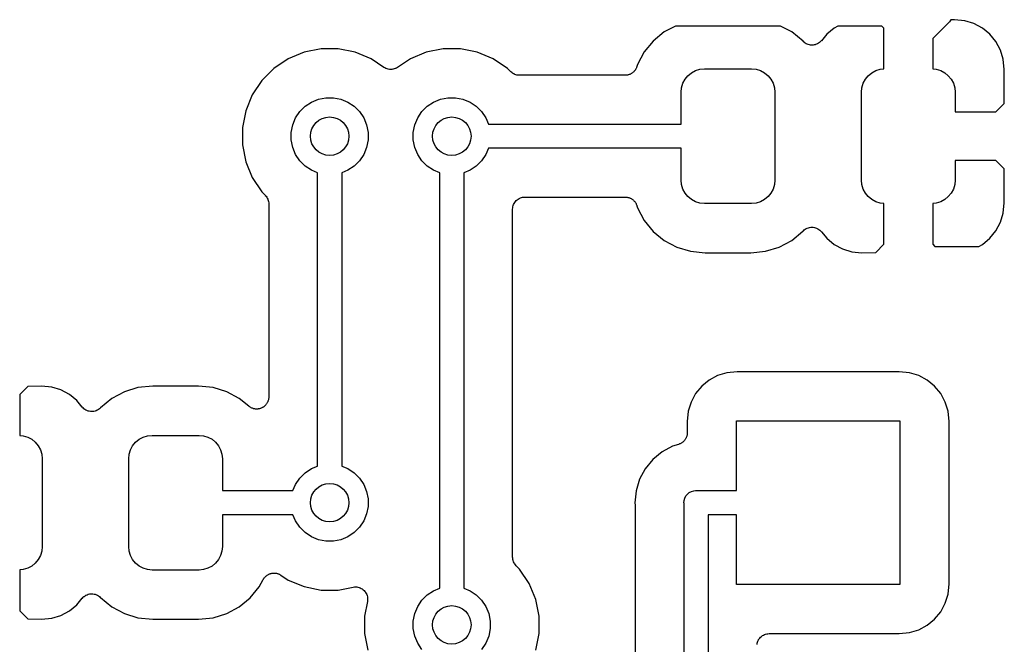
# Model space of a CAD drawing. Extents: x 4.65 to 8.46, y -5.31 to -3.29.
# Tile 18 of 47: x 5.32 to 5.73, y -3.91 to -3.65. Entities that reach past the tile are written whole.
import ezdxf

# ---------------------------------------------------------------- set-up
doc = ezdxf.new("R2010")
doc.units = 0
doc.header["$MEASUREMENT"] = 0
doc.layers.add('BLACK', color=7, linetype='CONTINUOUS')

msp = doc.modelspace()

# ---------------------------------------------------------------- linework, layer by layer
at = {"layer": 'BLACK', "linetype": 'CONTINUOUS'}
for p, q in [((5.70433, -3.65235), (5.70411, -3.65275)), ((5.70589, -3.65232), (5.70433, -3.65235)), ((5.71002, -3.65273), (5.70589, -3.65232)), ((5.59154, -3.65492), (5.587, -3.65735)), ((5.63464, -3.65492), (5.59154, -3.65492)), ((5.63918, -3.65735), (5.63464, -3.65492)), ((5.65655, -3.65573), (5.65351, -3.65823)), ((5.65807, -3.65492), (5.65655, -3.65573)), ((5.67607, -3.65492), (5.65807, -3.65492)), ((5.67691, -3.65576), (5.67607, -3.65492)), ((5.67691, -3.67248), (5.67691, -3.65576)), ((5.70331, -3.65365), (5.69691, -3.66005)), ((5.7035, -3.6535), (5.70331, -3.65365)), ((5.70373, -3.65321), (5.7035, -3.6535)), ((5.70411, -3.65275), (5.70373, -3.65321)), ((5.71379, -3.65387), (5.71002, -3.65273)), ((5.71727, -3.65573), (5.71379, -3.65387)), ((5.72031, -3.65823), (5.71727, -3.65573)), ((5.587, -3.65735), (5.5825, -3.66104)), ((5.64381, -3.66115), (5.63918, -3.65735)), ((5.65351, -3.65823), (5.65131, -3.66091)), ((5.69691, -3.66005), (5.69691, -3.67248)), ((5.72281, -3.66128), (5.72031, -3.65823)), ((5.44648, -3.66425), (5.43957, -3.66563)), ((5.45352, -3.66425), (5.44648, -3.66425)), ((5.46043, -3.66563), (5.45352, -3.66425)), ((5.49648, -3.66425), (5.48957, -3.66563)), ((5.50352, -3.66425), (5.49648, -3.66425)), ((5.51043, -3.66563), (5.50352, -3.66425)), ((5.5825, -3.66104), (5.57881, -3.66554)), ((5.64391, -3.66124), (5.64381, -3.66115)), ((5.64424, -3.66158), (5.64391, -3.66124)), ((5.64426, -3.66159), (5.64424, -3.66158)), ((5.64427, -3.6616), (5.64426, -3.66159)), ((5.64466, -3.66186), (5.64427, -3.6616)), ((5.64505, -3.66213), (5.64466, -3.66186)), ((5.64506, -3.66214), (5.64505, -3.66213)), ((5.64508, -3.66214), (5.64506, -3.66214)), ((5.64552, -3.66233), (5.64508, -3.66214)), ((5.64595, -3.66251), (5.64552, -3.66233)), ((5.64596, -3.66251), (5.64595, -3.66251)), ((5.64598, -3.66252), (5.64596, -3.66251)), ((5.64644, -3.66261), (5.64598, -3.66252)), ((5.6469, -3.66271), (5.64644, -3.66261)), ((5.64692, -3.66271), (5.6469, -3.66271)), ((5.64693, -3.66271), (5.64692, -3.66271)), ((5.64741, -3.66271), (5.64693, -3.66271)), ((5.64788, -3.66272), (5.64741, -3.66271)), ((5.64789, -3.66272), (5.64788, -3.66272)), ((5.64791, -3.66272), (5.64789, -3.66272)), ((5.64837, -3.66263), (5.64791, -3.66272)), ((5.64884, -3.66254), (5.64837, -3.66263)), ((5.64885, -3.66253), (5.64884, -3.66254)), ((5.64887, -3.66253), (5.64885, -3.66253)), ((5.6493, -3.66235), (5.64887, -3.66253)), ((5.64974, -3.66218), (5.6493, -3.66235)), ((5.64976, -3.66217), (5.64974, -3.66218)), ((5.64977, -3.66216), (5.64976, -3.66217)), ((5.65016, -3.6619), (5.64977, -3.66216)), ((5.65056, -3.66165), (5.65016, -3.6619)), ((5.65057, -3.66163), (5.65056, -3.66165)), ((5.65059, -3.66163), (5.65057, -3.66163)), ((5.65092, -3.6613), (5.65059, -3.66163)), ((5.65126, -3.66096), (5.65092, -3.6613)), ((5.65128, -3.66094), (5.65126, -3.66096)), ((5.65131, -3.66091), (5.65128, -3.66094)), ((5.65128, -3.66094), (5.65128, -3.66094)), ((5.65128, -3.66094), (5.65128, -3.66094)), ((5.72467, -3.66475), (5.72281, -3.66128)), ((5.43307, -3.66832), (5.42721, -3.67223)), ((5.43957, -3.66563), (5.43307, -3.66832)), ((5.46693, -3.66832), (5.46043, -3.66563)), ((5.47222, -3.67185), (5.46693, -3.66832)), ((5.48307, -3.66832), (5.47778, -3.67185)), ((5.48957, -3.66563), (5.48307, -3.66832)), ((5.51693, -3.66832), (5.51043, -3.66563)), ((5.52279, -3.67223), (5.51693, -3.66832)), ((5.57881, -3.66554), (5.57606, -3.67067)), ((5.72581, -3.66852), (5.72467, -3.66475)), ((5.42721, -3.67223), (5.42223, -3.67721)), ((5.47263, -3.67207), (5.47222, -3.67185)), ((5.47304, -3.6723), (5.47263, -3.67207)), ((5.47306, -3.6723), (5.47304, -3.6723)), ((5.47308, -3.67231), (5.47306, -3.6723)), ((5.47353, -3.67245), (5.47308, -3.67231)), ((5.47397, -3.67259), (5.47353, -3.67245)), ((5.4764, -3.67247), (5.47596, -3.6726)), ((5.47685, -3.67234), (5.4764, -3.67247)), ((5.47687, -3.67233), (5.47685, -3.67234)), ((5.47689, -3.67232), (5.47687, -3.67233)), ((5.4773, -3.67211), (5.47689, -3.67232)), ((5.47772, -3.67189), (5.4773, -3.67211)), ((5.47776, -3.67187), (5.47772, -3.67189)), ((5.47778, -3.67185), (5.47776, -3.67187)), ((5.47776, -3.67187), (5.47776, -3.67187)), ((5.47776, -3.67187), (5.47776, -3.67187)), ((5.52417, -3.67361), (5.52279, -3.67223)), ((5.5754, -3.67249), (5.57527, -3.67268)), ((5.5755, -3.67225), (5.5754, -3.67249)), ((5.57563, -3.67202), (5.5755, -3.67225)), ((5.57569, -3.6718), (5.57563, -3.67202)), ((5.57578, -3.6716), (5.57569, -3.6718)), ((5.5758, -3.67153), (5.57578, -3.6716)), ((5.57606, -3.67067), (5.5758, -3.67153)), ((5.60162, -3.67263), (5.60349, -3.67244)), ((5.60349, -3.67244), (5.62269, -3.67244)), ((5.62269, -3.67244), (5.62456, -3.67263)), ((5.67544, -3.67263), (5.67691, -3.67248)), ((5.69691, -3.67248), (5.69838, -3.67263)), ((5.72622, -3.67267), (5.72581, -3.66852)), ((5.47399, -3.67259), (5.47397, -3.67259)), ((5.47402, -3.6726), (5.47399, -3.67259)), ((5.47448, -3.67265), (5.47402, -3.6726)), ((5.47494, -3.6727), (5.47448, -3.67265)), ((5.47497, -3.6727), (5.47494, -3.6727)), ((5.47499, -3.6727), (5.47497, -3.6727)), ((5.47545, -3.67265), (5.47499, -3.6727)), ((5.47592, -3.67261), (5.47545, -3.67265)), ((5.47594, -3.67261), (5.47592, -3.67261)), ((5.47596, -3.6726), (5.47594, -3.67261)), ((5.52453, -3.67391), (5.52417, -3.67361)), ((5.52488, -3.6742), (5.52453, -3.67391)), ((5.5249, -3.67422), (5.52488, -3.6742)), ((5.52492, -3.67423), (5.5249, -3.67422)), ((5.52533, -3.67445), (5.52492, -3.67423)), ((5.52574, -3.67467), (5.52533, -3.67445)), ((5.52576, -3.67468), (5.52574, -3.67467)), ((5.52578, -3.67469), (5.52576, -3.67468)), ((5.52622, -3.67483), (5.52578, -3.67469)), ((5.52667, -3.67497), (5.52622, -3.67483)), ((5.52669, -3.67497), (5.52667, -3.67497)), ((5.52672, -3.67498), (5.52669, -3.67497)), ((5.52717, -3.67503), (5.52672, -3.67498)), ((5.52764, -3.67508), (5.52717, -3.67503)), ((5.52769, -3.67508), (5.52764, -3.67508)), ((5.52771, -3.67508), (5.52769, -3.67508)), ((5.52769, -3.67508), (5.52769, -3.67508)), ((5.52769, -3.67508), (5.52769, -3.67508)), ((5.57102, -3.67508), (5.52771, -3.67508)), ((5.57124, -3.67506), (5.57102, -3.67508)), ((5.57146, -3.67506), (5.57124, -3.67506)), ((5.57172, -3.67501), (5.57146, -3.67506)), ((5.57199, -3.67498), (5.57172, -3.67501)), ((5.5722, -3.67492), (5.57199, -3.67498)), ((5.57242, -3.67488), (5.5722, -3.67492)), ((5.57267, -3.67478), (5.57242, -3.67488)), ((5.57292, -3.6747), (5.57267, -3.67478)), ((5.57312, -3.6746), (5.57292, -3.6747)), ((5.57333, -3.67451), (5.57312, -3.6746)), ((5.57355, -3.67437), (5.57333, -3.67451)), ((5.57378, -3.67424), (5.57355, -3.67437)), ((5.57396, -3.6741), (5.57378, -3.67424)), ((5.57414, -3.67398), (5.57396, -3.6741)), ((5.57433, -3.67379), (5.57414, -3.67398)), ((5.57454, -3.67363), (5.57433, -3.67379)), ((5.57468, -3.67345), (5.57454, -3.67363)), ((5.57484, -3.6733), (5.57468, -3.67345)), ((5.57499, -3.67308), (5.57484, -3.6733)), ((5.57516, -3.67287), (5.57499, -3.67308)), ((5.57527, -3.67268), (5.57516, -3.67287)), ((5.59551, -3.67671), (5.59671, -3.67525)), ((5.59671, -3.67525), (5.59816, -3.67406)), ((5.59816, -3.67406), (5.59982, -3.67317)), ((5.59982, -3.67317), (5.60162, -3.67263)), ((5.62456, -3.67263), (5.62636, -3.67317)), ((5.62636, -3.67317), (5.62802, -3.67406)), ((5.62802, -3.67406), (5.62947, -3.67525)), ((5.62947, -3.67525), (5.63067, -3.67671)), ((5.66933, -3.67671), (5.67053, -3.67525)), ((5.67053, -3.67525), (5.67198, -3.67406)), ((5.67198, -3.67406), (5.67364, -3.67317)), ((5.67364, -3.67317), (5.67544, -3.67263)), ((5.69838, -3.67263), (5.70018, -3.67317)), ((5.70018, -3.67317), (5.70184, -3.67406)), ((5.70184, -3.67406), (5.70329, -3.67525)), ((5.70329, -3.67525), (5.70449, -3.67671)), ((5.72612, -3.68666), (5.72622, -3.67267)), ((5.42223, -3.67721), (5.41832, -3.68307)), ((5.5939, -3.68204), (5.59408, -3.68017)), ((5.59408, -3.68017), (5.59463, -3.67836)), ((5.59463, -3.67836), (5.59551, -3.67671)), ((5.63067, -3.67671), (5.63155, -3.67836)), ((5.63155, -3.67836), (5.6321, -3.68017)), ((5.6321, -3.68017), (5.63228, -3.68204)), ((5.66772, -3.68204), (5.6679, -3.68017)), ((5.6679, -3.68017), (5.66845, -3.67836)), ((5.66845, -3.67836), (5.66933, -3.67671)), ((5.70449, -3.67671), (5.70537, -3.67836)), ((5.70537, -3.67836), (5.70592, -3.68017)), ((5.70592, -3.68017), (5.7061, -3.68204)), ((5.41832, -3.68307), (5.41563, -3.68957)), ((5.44541, -3.68486), (5.44845, -3.68425)), ((5.44845, -3.68425), (5.45155, -3.68425)), ((5.45155, -3.68425), (5.45459, -3.68486)), ((5.49541, -3.68486), (5.49845, -3.68425)), ((5.49845, -3.68425), (5.50155, -3.68425)), ((5.50155, -3.68425), (5.50459, -3.68486)), ((5.5939, -3.69508), (5.5939, -3.68204)), ((5.63228, -3.68204), (5.63228, -3.71796)), ((5.66772, -3.71796), (5.66772, -3.68204)), ((5.7061, -3.68204), (5.7061, -3.69)), ((5.43777, -3.68996), (5.43996, -3.68777)), ((5.43996, -3.68777), (5.44254, -3.68604)), ((5.44254, -3.68604), (5.44541, -3.68486)), ((5.45459, -3.68486), (5.45746, -3.68604)), ((5.45746, -3.68604), (5.46004, -3.68777)), ((5.46004, -3.68777), (5.46223, -3.68996)), ((5.48777, -3.68996), (5.48996, -3.68777)), ((5.48996, -3.68777), (5.49254, -3.68604)), ((5.49254, -3.68604), (5.49541, -3.68486)), ((5.50459, -3.68486), (5.50746, -3.68604)), ((5.50746, -3.68604), (5.51004, -3.68777)), ((5.51004, -3.68777), (5.51223, -3.68996)), ((5.72278, -3.69), (5.72612, -3.68666)), ((5.41563, -3.68957), (5.41425, -3.69648)), ((5.43486, -3.69541), (5.43604, -3.69254)), ((5.43604, -3.69254), (5.43777, -3.68996)), ((5.46223, -3.68996), (5.46396, -3.69254)), ((5.46396, -3.69254), (5.46514, -3.69541)), ((5.48486, -3.69541), (5.48604, -3.69254)), ((5.48604, -3.69254), (5.48777, -3.68996)), ((5.51223, -3.68996), (5.51396, -3.69254)), ((5.51396, -3.69254), (5.51501, -3.69508)), ((5.7061, -3.69), (5.72278, -3.69)), ((5.41425, -3.69648), (5.41425, -3.70352)), ((5.43425, -3.69845), (5.43486, -3.69541)), ((5.46514, -3.69541), (5.46575, -3.69845)), ((5.48425, -3.69845), (5.48486, -3.69541)), ((5.51501, -3.69508), (5.5939, -3.69508)), ((5.43425, -3.70155), (5.43425, -3.69845)), ((5.46575, -3.69845), (5.46575, -3.70155)), ((5.48425, -3.70155), (5.48425, -3.69845)), ((5.41425, -3.70352), (5.41563, -3.71043)), ((5.43486, -3.70459), (5.43425, -3.70155)), ((5.43604, -3.70746), (5.43486, -3.70459)), ((5.46514, -3.70459), (5.46396, -3.70746)), ((5.46575, -3.70155), (5.46514, -3.70459)), ((5.48486, -3.70459), (5.48425, -3.70155)), ((5.48604, -3.70746), (5.48486, -3.70459)), ((5.43777, -3.71004), (5.43604, -3.70746)), ((5.46396, -3.70746), (5.46223, -3.71004)), ((5.48777, -3.71004), (5.48604, -3.70746)), ((5.51396, -3.70746), (5.51223, -3.71004)), ((5.51501, -3.70492), (5.51396, -3.70746)), ((5.5939, -3.70492), (5.51501, -3.70492)), ((5.5939, -3.71796), (5.5939, -3.70492)), ((5.41563, -3.71043), (5.41832, -3.71693)), ((5.43996, -3.71223), (5.43777, -3.71004)), ((5.44254, -3.71396), (5.43996, -3.71223)), ((5.46004, -3.71223), (5.45746, -3.71396)), ((5.46223, -3.71004), (5.46004, -3.71223)), ((5.48996, -3.71223), (5.48777, -3.71004)), ((5.49254, -3.71396), (5.48996, -3.71223)), ((5.51004, -3.71223), (5.50746, -3.71396)), ((5.51223, -3.71004), (5.51004, -3.71223)), ((5.7061, -3.71), (5.7061, -3.71796)), ((5.72278, -3.71), (5.7061, -3.71)), ((5.72612, -3.71334), (5.72278, -3.71)), ((5.44508, -3.71501), (5.44254, -3.71396)), ((5.44508, -3.83499), (5.44508, -3.71501)), ((5.45746, -3.71396), (5.45492, -3.71501)), ((5.45492, -3.71501), (5.45492, -3.83499)), ((5.49508, -3.71501), (5.49254, -3.71396)), ((5.49508, -3.88499), (5.49508, -3.71501)), ((5.50746, -3.71396), (5.50492, -3.71501)), ((5.50492, -3.71501), (5.50492, -3.88499)), ((5.72622, -3.72733), (5.72612, -3.71334)), ((5.41832, -3.71693), (5.42223, -3.72279)), ((5.59408, -3.71983), (5.5939, -3.71796)), ((5.59463, -3.72164), (5.59408, -3.71983)), ((5.6321, -3.71983), (5.63155, -3.72164)), ((5.63228, -3.71796), (5.6321, -3.71983)), ((5.6679, -3.71983), (5.66772, -3.71796)), ((5.66845, -3.72164), (5.6679, -3.71983)), ((5.70592, -3.71983), (5.70537, -3.72164)), ((5.7061, -3.71796), (5.70592, -3.71983)), ((5.42223, -3.72279), (5.42361, -3.72417)), ((5.42361, -3.72417), (5.42363, -3.72418)), ((5.42363, -3.72418), (5.42363, -3.72418)), ((5.42363, -3.72418), (5.42363, -3.72418)), ((5.42363, -3.72418), (5.42366, -3.72422)), ((5.42366, -3.72422), (5.42395, -3.72458)), ((5.42395, -3.72458), (5.42424, -3.72494)), ((5.52945, -3.72497), (5.52992, -3.72492)), ((5.52992, -3.72492), (5.57102, -3.72492)), ((5.57102, -3.72492), (5.57109, -3.72492)), ((5.57109, -3.72492), (5.57131, -3.72495)), ((5.59551, -3.72329), (5.59463, -3.72164)), ((5.59671, -3.72475), (5.59551, -3.72329)), ((5.59816, -3.72594), (5.59671, -3.72475)), ((5.62947, -3.72475), (5.62802, -3.72594)), ((5.63067, -3.72329), (5.62947, -3.72475)), ((5.63155, -3.72164), (5.63067, -3.72329)), ((5.66933, -3.72329), (5.66845, -3.72164)), ((5.67053, -3.72475), (5.66933, -3.72329)), ((5.67198, -3.72594), (5.67053, -3.72475)), ((5.70329, -3.72475), (5.70184, -3.72594)), ((5.70449, -3.72329), (5.70329, -3.72475)), ((5.70537, -3.72164), (5.70449, -3.72329)), ((5.42424, -3.72494), (5.42426, -3.72496)), ((5.42426, -3.72496), (5.42427, -3.72498)), ((5.42427, -3.72498), (5.42448, -3.72539)), ((5.42448, -3.72539), (5.4247, -3.7258)), ((5.4247, -3.7258), (5.42471, -3.72582)), ((5.42471, -3.72582), (5.42472, -3.72585)), ((5.42472, -3.72585), (5.42485, -3.72629)), ((5.42485, -3.72629), (5.42498, -3.72673)), ((5.42498, -3.72673), (5.42499, -3.72676)), ((5.42499, -3.72676), (5.42499, -3.72679)), ((5.42499, -3.72679), (5.42503, -3.72724)), ((5.42503, -3.72724), (5.42508, -3.72771)), ((5.42508, -3.72771), (5.42508, -3.80669)), ((5.52497, -3.72938), (5.52502, -3.72892)), ((5.52502, -3.72892), (5.52503, -3.7289)), ((5.52503, -3.72888), (5.52517, -3.72843)), ((5.52503, -3.7289), (5.52503, -3.72888)), ((5.52517, -3.72843), (5.52531, -3.72798)), ((5.52531, -3.72798), (5.52532, -3.72797)), ((5.52532, -3.72797), (5.52533, -3.72795)), ((5.52533, -3.72795), (5.52555, -3.72754)), ((5.52555, -3.72754), (5.52578, -3.72713)), ((5.52578, -3.72713), (5.52579, -3.72711)), ((5.52579, -3.72711), (5.5258, -3.7271)), ((5.5258, -3.7271), (5.5261, -3.72674)), ((5.5261, -3.72674), (5.5264, -3.72637)), ((5.5264, -3.72637), (5.52641, -3.72636)), ((5.52641, -3.72636), (5.52642, -3.72635)), ((5.52642, -3.72635), (5.52679, -3.72605)), ((5.52679, -3.72605), (5.52715, -3.72576)), ((5.52715, -3.72576), (5.52717, -3.72575)), ((5.52717, -3.72575), (5.52718, -3.72574)), ((5.52718, -3.72574), (5.5276, -3.72552)), ((5.5276, -3.72552), (5.52802, -3.7253)), ((5.52802, -3.7253), (5.52803, -3.72529)), ((5.52803, -3.72529), (5.52805, -3.72529)), ((5.52805, -3.72529), (5.5285, -3.72515)), ((5.5285, -3.72515), (5.52895, -3.72502)), ((5.52895, -3.72502), (5.52897, -3.72501)), ((5.52897, -3.72501), (5.52898, -3.72501)), ((5.52898, -3.72501), (5.52945, -3.72497)), ((5.57131, -3.72495), (5.57153, -3.72495)), ((5.57153, -3.72495), (5.57179, -3.725)), ((5.57179, -3.725), (5.57206, -3.72503)), ((5.57206, -3.72503), (5.57227, -3.7251)), ((5.57227, -3.7251), (5.57249, -3.72514)), ((5.57249, -3.72514), (5.57273, -3.72525)), ((5.57273, -3.72525), (5.57299, -3.72533)), ((5.57299, -3.72533), (5.57318, -3.72543)), ((5.57318, -3.72543), (5.57339, -3.72552)), ((5.57339, -3.72552), (5.57361, -3.72567)), ((5.57361, -3.72567), (5.57384, -3.7258)), ((5.57384, -3.7258), (5.57401, -3.72594)), ((5.57401, -3.72594), (5.5742, -3.72606)), ((5.5742, -3.72606), (5.57439, -3.72625)), ((5.57439, -3.72625), (5.57459, -3.72642)), ((5.57459, -3.72642), (5.57473, -3.7266)), ((5.57473, -3.7266), (5.57489, -3.72676)), ((5.57489, -3.72676), (5.57503, -3.72698)), ((5.57503, -3.72698), (5.5752, -3.72718)), ((5.5752, -3.72718), (5.5753, -3.72738)), ((5.5753, -3.72738), (5.57543, -3.72757)), ((5.57543, -3.72757), (5.57553, -3.72781)), ((5.57553, -3.72781), (5.57565, -3.72805)), ((5.57565, -3.72805), (5.57572, -3.72826)), ((5.57572, -3.72826), (5.5758, -3.72847)), ((5.5758, -3.72847), (5.57606, -3.72933)), ((5.59982, -3.72683), (5.59816, -3.72594)), ((5.60162, -3.72737), (5.59982, -3.72683)), ((5.60349, -3.72756), (5.60162, -3.72737)), ((5.62269, -3.72756), (5.60349, -3.72756)), ((5.62456, -3.72737), (5.62269, -3.72756)), ((5.62636, -3.72683), (5.62456, -3.72737)), ((5.62802, -3.72594), (5.62636, -3.72683)), ((5.67364, -3.72683), (5.67198, -3.72594)), ((5.67544, -3.72737), (5.67364, -3.72683)), ((5.67691, -3.72752), (5.67544, -3.72737)), ((5.67691, -3.74424), (5.67691, -3.72752)), ((5.69838, -3.72737), (5.69691, -3.72752)), ((5.69691, -3.72752), (5.69691, -3.74424)), ((5.70018, -3.72683), (5.69838, -3.72737)), ((5.70184, -3.72594), (5.70018, -3.72683)), ((5.72581, -3.73148), (5.72622, -3.72733)), ((5.52492, -3.72985), (5.52497, -3.72938)), ((5.52492, -3.72989), (5.52492, -3.72985)), ((5.52492, -3.72992), (5.52492, -3.72989)), ((5.52492, -3.72989), (5.52492, -3.72989)), ((5.52492, -3.72989), (5.52492, -3.72989)), ((5.52492, -3.87229), (5.52492, -3.72992)), ((5.57606, -3.72933), (5.57881, -3.73446)), ((5.72467, -3.73525), (5.72581, -3.73148)), ((5.57881, -3.73446), (5.5825, -3.73896)), ((5.72281, -3.73872), (5.72467, -3.73525)), ((5.5825, -3.73896), (5.587, -3.74265)), ((5.63918, -3.74265), (5.64379, -3.73887)), ((5.64379, -3.73887), (5.64396, -3.7387)), ((5.64396, -3.7387), (5.6443, -3.73837)), ((5.6443, -3.73837), (5.64431, -3.73837)), ((5.64431, -3.73837), (5.64432, -3.73836)), ((5.64432, -3.73836), (5.64472, -3.7381)), ((5.64472, -3.7381), (5.64511, -3.73784)), ((5.64511, -3.73784), (5.64513, -3.73783)), ((5.64513, -3.73783), (5.64514, -3.73782)), ((5.64514, -3.73782), (5.64557, -3.73765)), ((5.64557, -3.73765), (5.64601, -3.73747)), ((5.64601, -3.73747), (5.64603, -3.73747)), ((5.64603, -3.73747), (5.64604, -3.73746)), ((5.64604, -3.73746), (5.64651, -3.73737)), ((5.64651, -3.73737), (5.64697, -3.73728)), ((5.64697, -3.73728), (5.64699, -3.73728)), ((5.64699, -3.73728), (5.647, -3.73728)), ((5.647, -3.73728), (5.64747, -3.73729)), ((5.64747, -3.73729), (5.64795, -3.73729)), ((5.64795, -3.73729), (5.64796, -3.73729)), ((5.64796, -3.73729), (5.64798, -3.73729)), ((5.64798, -3.73729), (5.64844, -3.73739)), ((5.64844, -3.73739), (5.64891, -3.73748)), ((5.64891, -3.73748), (5.64892, -3.73749)), ((5.64892, -3.73749), (5.64893, -3.73749)), ((5.64893, -3.73749), (5.64937, -3.73767)), ((5.64937, -3.73767), (5.64981, -3.73786)), ((5.64981, -3.73786), (5.64982, -3.73786)), ((5.64982, -3.73786), (5.64983, -3.73787)), ((5.64983, -3.73787), (5.65022, -3.73814)), ((5.65022, -3.73814), (5.65062, -3.7384)), ((5.65062, -3.7384), (5.65063, -3.73841)), ((5.65063, -3.73841), (5.65064, -3.73842)), ((5.65064, -3.73842), (5.65097, -3.73876)), ((5.65097, -3.73876), (5.65131, -3.73909)), ((5.65131, -3.73909), (5.65351, -3.74177)), ((5.72031, -3.74177), (5.72281, -3.73872)), ((5.587, -3.74265), (5.59213, -3.7454)), ((5.63405, -3.7454), (5.63918, -3.74265)), ((5.65351, -3.74177), (5.65655, -3.74427)), ((5.65655, -3.74427), (5.66003, -3.74613)), ((5.67356, -3.74759), (5.67691, -3.74424)), ((5.69691, -3.74424), (5.69775, -3.74508)), ((5.71575, -3.74508), (5.71727, -3.74427)), ((5.71727, -3.74427), (5.72031, -3.74177)), ((5.59213, -3.7454), (5.5977, -3.74709)), ((5.5977, -3.74709), (5.60374, -3.74768)), ((5.60374, -3.74768), (5.62244, -3.74768)), ((5.62244, -3.74768), (5.62848, -3.74709)), ((5.62848, -3.74709), (5.63405, -3.7454)), ((5.66003, -3.74613), (5.6638, -3.74727)), ((5.6638, -3.74727), (5.66792, -3.74768)), ((5.66792, -3.74768), (5.67356, -3.74759)), ((5.69775, -3.74508), (5.71575, -3.74508)), ((5.61261, -3.79682), (5.60884, -3.79797)), ((5.61678, -3.79641), (5.61261, -3.79682)), ((5.68322, -3.79641), (5.61678, -3.79641)), ((5.68739, -3.79682), (5.68322, -3.79641)), ((5.69116, -3.79797), (5.68739, -3.79682)), ((5.60537, -3.79983), (5.60232, -3.80232)), ((5.60884, -3.79797), (5.60537, -3.79983)), ((5.69463, -3.79983), (5.69116, -3.79797)), ((5.69768, -3.80232), (5.69463, -3.79983)), ((5.32644, -3.80241), (5.32309, -3.80576)), ((5.33208, -3.80232), (5.32644, -3.80241)), ((5.3362, -3.80273), (5.33208, -3.80232)), ((5.33997, -3.80387), (5.3362, -3.80273)), ((5.34345, -3.80573), (5.33997, -3.80387)), ((5.36595, -3.8046), (5.36082, -3.80735)), ((5.37152, -3.80291), (5.36595, -3.8046)), ((5.37756, -3.80232), (5.37152, -3.80291)), ((5.39626, -3.80232), (5.37756, -3.80232)), ((5.4023, -3.80291), (5.39626, -3.80232)), ((5.40787, -3.8046), (5.4023, -3.80291)), ((5.413, -3.80735), (5.40787, -3.8046)), ((5.59983, -3.80537), (5.59797, -3.80884)), ((5.60232, -3.80232), (5.59983, -3.80537)), ((5.70017, -3.80537), (5.69768, -3.80232)), ((5.70203, -3.80884), (5.70017, -3.80537)), ((5.32309, -3.80576), (5.32309, -3.82248)), ((5.34649, -3.80823), (5.34345, -3.80573)), ((5.34869, -3.81091), (5.34649, -3.80823)), ((5.36082, -3.80735), (5.35621, -3.81113)), ((5.41691, -3.81055), (5.413, -3.80735)), ((5.4242, -3.80951), (5.42405, -3.80969)), ((5.42433, -3.80929), (5.4242, -3.80951)), ((5.42447, -3.80908), (5.42433, -3.80929)), ((5.42456, -3.80886), (5.42447, -3.80908)), ((5.42467, -3.80866), (5.42456, -3.80886)), ((5.42475, -3.80841), (5.42467, -3.80866)), ((5.42485, -3.80818), (5.42475, -3.80841)), ((5.4249, -3.80795), (5.42485, -3.80818)), ((5.42497, -3.80773), (5.4249, -3.80795)), ((5.425, -3.80747), (5.42497, -3.80773)), ((5.42505, -3.80723), (5.425, -3.80747)), ((5.42508, -3.80676), (5.42505, -3.80699)), ((5.42505, -3.80699), (5.42505, -3.80723)), ((5.42508, -3.80669), (5.42508, -3.80676)), ((5.59797, -3.80884), (5.59682, -3.81261)), ((5.70318, -3.81261), (5.70203, -3.80884)), ((5.34903, -3.81124), (5.34869, -3.81091)), ((5.34936, -3.81158), (5.34903, -3.81124)), ((5.34937, -3.81159), (5.34936, -3.81158)), ((5.34938, -3.8116), (5.34937, -3.81159)), ((5.34978, -3.81186), (5.34938, -3.8116)), ((5.35017, -3.81213), (5.34978, -3.81186)), ((5.35018, -3.81214), (5.35017, -3.81213)), ((5.35019, -3.81214), (5.35018, -3.81214)), ((5.35063, -3.81233), (5.35019, -3.81214)), ((5.35107, -3.81251), (5.35063, -3.81233)), ((5.35108, -3.81251), (5.35107, -3.81251)), ((5.35109, -3.81252), (5.35108, -3.81251)), ((5.35156, -3.81261), (5.35109, -3.81252)), ((5.35202, -3.81271), (5.35156, -3.81261)), ((5.35204, -3.81271), (5.35202, -3.81271)), ((5.35205, -3.81271), (5.35204, -3.81271)), ((5.35253, -3.81271), (5.35205, -3.81271)), ((5.353, -3.81272), (5.35253, -3.81271)), ((5.35301, -3.81272), (5.353, -3.81272)), ((5.35303, -3.81272), (5.35301, -3.81272)), ((5.3535, -3.81263), (5.35303, -3.81272)), ((5.35396, -3.81254), (5.3535, -3.81263)), ((5.35397, -3.81253), (5.35396, -3.81254)), ((5.35399, -3.81253), (5.35397, -3.81253)), ((5.35443, -3.81235), (5.35399, -3.81253)), ((5.35486, -3.81218), (5.35443, -3.81235)), ((5.35487, -3.81217), (5.35486, -3.81218)), ((5.35489, -3.81216), (5.35487, -3.81217)), ((5.35529, -3.8119), (5.35489, -3.81216)), ((5.35568, -3.81164), (5.35529, -3.8119)), ((5.35569, -3.81163), (5.35568, -3.81164)), ((5.3557, -3.81163), (5.35569, -3.81163)), ((5.35604, -3.81129), (5.3557, -3.81163)), ((5.35621, -3.81113), (5.35604, -3.81129)), ((5.4171, -3.81068), (5.41691, -3.81055)), ((5.41728, -3.81083), (5.4171, -3.81068)), ((5.41751, -3.81095), (5.41728, -3.81083)), ((5.41772, -3.8111), (5.41751, -3.81095)), ((5.41793, -3.81119), (5.41772, -3.8111)), ((5.41814, -3.8113), (5.41793, -3.81119)), ((5.41838, -3.81137), (5.41814, -3.8113)), ((5.41862, -3.81147), (5.41838, -3.81137)), ((5.41885, -3.81152), (5.41862, -3.81147)), ((5.41907, -3.81159), (5.41885, -3.81152)), ((5.41933, -3.81161), (5.41907, -3.81159)), ((5.41958, -3.81166), (5.41933, -3.81161)), ((5.41981, -3.81166), (5.41958, -3.81166)), ((5.42004, -3.81169), (5.41981, -3.81166)), ((5.4203, -3.81166), (5.42004, -3.81169)), ((5.42055, -3.81167), (5.4203, -3.81166)), ((5.42078, -3.81162), (5.42055, -3.81167)), ((5.42102, -3.8116), (5.42078, -3.81162)), ((5.42126, -3.81153), (5.42102, -3.8116)), ((5.42151, -3.81148), (5.42126, -3.81153)), ((5.42173, -3.81139), (5.42151, -3.81148)), ((5.42195, -3.81132), (5.42173, -3.81139)), ((5.42218, -3.81121), (5.42195, -3.81132)), ((5.42241, -3.81111), (5.42218, -3.81121)), ((5.42261, -3.81098), (5.42241, -3.81111)), ((5.42282, -3.81087), (5.42261, -3.81098)), ((5.42301, -3.81071), (5.42282, -3.81087)), ((5.42323, -3.81057), (5.42301, -3.81071)), ((5.42339, -3.81041), (5.42323, -3.81057)), ((5.42358, -3.81026), (5.42339, -3.81041)), ((5.42374, -3.81006), (5.42358, -3.81026)), ((5.42392, -3.80989), (5.42374, -3.81006)), ((5.42405, -3.80969), (5.42392, -3.80989)), ((5.59682, -3.81261), (5.59641, -3.81678)), ((5.70359, -3.81678), (5.70318, -3.81261)), ((5.59641, -3.81678), (5.59641, -3.82134)), ((5.61654, -3.84508), (5.61654, -3.81654)), ((5.61654, -3.81654), (5.68346, -3.81654)), ((5.68346, -3.81654), (5.68346, -3.88346)), ((5.70359, -3.88322), (5.70359, -3.81678)), ((5.59641, -3.82141), (5.59639, -3.82163)), ((5.59639, -3.82163), (5.59639, -3.82185)), ((5.59641, -3.82134), (5.59641, -3.82141)), ((5.32309, -3.82248), (5.32456, -3.82263)), ((5.32456, -3.82263), (5.32636, -3.82317)), ((5.32636, -3.82317), (5.32802, -3.82406)), ((5.32802, -3.82406), (5.32947, -3.82525)), ((5.32947, -3.82525), (5.33067, -3.82671)), ((5.36933, -3.82671), (5.37053, -3.82525)), ((5.37053, -3.82525), (5.37198, -3.82406)), ((5.37198, -3.82406), (5.37364, -3.82317)), ((5.37364, -3.82317), (5.37544, -3.82263)), ((5.37544, -3.82263), (5.37731, -3.82244)), ((5.37731, -3.82244), (5.39651, -3.82244)), ((5.39651, -3.82244), (5.39838, -3.82263)), ((5.39838, -3.82263), (5.40018, -3.82317)), ((5.40018, -3.82317), (5.40184, -3.82406)), ((5.40184, -3.82406), (5.40329, -3.82525)), ((5.40329, -3.82525), (5.40449, -3.82671)), ((5.59395, -3.82562), (5.59377, -3.82575)), ((5.59415, -3.82552), (5.59395, -3.82562)), ((5.59436, -3.82535), (5.59415, -3.82552)), ((5.59458, -3.82521), (5.59436, -3.82535)), ((5.59474, -3.82505), (5.59458, -3.82521)), ((5.59491, -3.82491), (5.59474, -3.82505)), ((5.59508, -3.82471), (5.59491, -3.82491)), ((5.59527, -3.82452), (5.59508, -3.82471)), ((5.5954, -3.82433), (5.59527, -3.82452)), ((5.59554, -3.82416), (5.5954, -3.82433)), ((5.59567, -3.82393), (5.59554, -3.82416)), ((5.59582, -3.82371), (5.59567, -3.82393)), ((5.5959, -3.8235), (5.59582, -3.82371)), ((5.59601, -3.82331), (5.5959, -3.8235)), ((5.59609, -3.82305), (5.59601, -3.82331)), ((5.59619, -3.82281), (5.59609, -3.82305)), ((5.59624, -3.82259), (5.59619, -3.82281)), ((5.59631, -3.82238), (5.59624, -3.82259)), ((5.59633, -3.82211), (5.59631, -3.82238)), ((5.59639, -3.82185), (5.59633, -3.82211)), ((5.33067, -3.82671), (5.33155, -3.82836)), ((5.33155, -3.82836), (5.3321, -3.83017)), ((5.3679, -3.83017), (5.36845, -3.82836)), ((5.36845, -3.82836), (5.36933, -3.82671)), ((5.40449, -3.82671), (5.40537, -3.82836)), ((5.40537, -3.82836), (5.40592, -3.83017)), ((5.58609, -3.82918), (5.58229, -3.83229)), ((5.59042, -3.82686), (5.58609, -3.82918)), ((5.59287, -3.82612), (5.59042, -3.82686)), ((5.59307, -3.82604), (5.59287, -3.82612)), ((5.59329, -3.82597), (5.59307, -3.82604)), ((5.59352, -3.82585), (5.59329, -3.82597)), ((5.59377, -3.82575), (5.59352, -3.82585)), ((5.3321, -3.83017), (5.33228, -3.83204)), ((5.33228, -3.83204), (5.33228, -3.86796)), ((5.36772, -3.83204), (5.3679, -3.83017)), ((5.36772, -3.86796), (5.36772, -3.83204)), ((5.40592, -3.83017), (5.4061, -3.83204)), ((5.4061, -3.83204), (5.4061, -3.84508)), ((5.58229, -3.83229), (5.57918, -3.83609)), ((5.43777, -3.83996), (5.43996, -3.83777)), ((5.43996, -3.83777), (5.44254, -3.83604)), ((5.44254, -3.83604), (5.44508, -3.83499)), ((5.45492, -3.83499), (5.45746, -3.83604)), ((5.45746, -3.83604), (5.46004, -3.83777)), ((5.46004, -3.83777), (5.46223, -3.83996)), ((5.57918, -3.83609), (5.57686, -3.84042)), ((5.43604, -3.84254), (5.43777, -3.83996)), ((5.46223, -3.83996), (5.46396, -3.84254)), ((5.57686, -3.84042), (5.57544, -3.84511)), ((5.4061, -3.84508), (5.43499, -3.84508)), ((5.43499, -3.84508), (5.43604, -3.84254)), ((5.46396, -3.84254), (5.46514, -3.84541)), ((5.46514, -3.84541), (5.46575, -3.84845)), ((5.57544, -3.84511), (5.57496, -3.85)), ((5.59725, -3.84589), (5.59811, -3.84543)), ((5.59811, -3.84543), (5.59904, -3.84515)), ((5.59904, -3.84515), (5.59976, -3.84508)), ((5.59976, -3.84508), (5.6, -3.84505)), ((5.6, -3.84505), (5.60024, -3.84508)), ((5.60024, -3.84508), (5.61654, -3.84508)), ((5.46575, -3.84845), (5.46575, -3.85155)), ((5.59505, -3.85), (5.59515, -3.84904)), ((5.59515, -3.84904), (5.59543, -3.84811)), ((5.59543, -3.84811), (5.59589, -3.84725)), ((5.59589, -3.84725), (5.5965, -3.8465)), ((5.5965, -3.8465), (5.59725, -3.84589)), ((5.46575, -3.85155), (5.46514, -3.85459)), ((5.57496, -3.85), (5.57505, -3.85098)), ((5.57505, -3.85098), (5.57506, -3.85105)), ((5.57506, -3.85105), (5.57506, -3.85126)), ((5.57506, -3.85126), (5.57508, -3.85147)), ((5.57508, -3.85147), (5.57508, -3.94732)), ((5.59508, -3.85024), (5.59505, -3.85)), ((5.59508, -3.96105), (5.59508, -3.85024)), ((5.43499, -3.85492), (5.4061, -3.85492)), ((5.4061, -3.85492), (5.4061, -3.86796)), ((5.43604, -3.85746), (5.43499, -3.85492)), ((5.43777, -3.86004), (5.43604, -3.85746)), ((5.46396, -3.85746), (5.46223, -3.86004)), ((5.46514, -3.85459), (5.46396, -3.85746)), ((5.61654, -3.85492), (5.60492, -3.85492)), ((5.60492, -3.85492), (5.60492, -3.96285)), ((5.61654, -3.88346), (5.61654, -3.85492)), ((5.43996, -3.86223), (5.43777, -3.86004)), ((5.46223, -3.86004), (5.46004, -3.86223)), ((5.44254, -3.86396), (5.43996, -3.86223)), ((5.44541, -3.86514), (5.44254, -3.86396)), ((5.44845, -3.86575), (5.44541, -3.86514)), ((5.45155, -3.86575), (5.44845, -3.86575)), ((5.45459, -3.86514), (5.45155, -3.86575)), ((5.45746, -3.86396), (5.45459, -3.86514)), ((5.46004, -3.86223), (5.45746, -3.86396)), ((5.3321, -3.86983), (5.33155, -3.87163)), ((5.33228, -3.86796), (5.3321, -3.86983)), ((5.3679, -3.86983), (5.36772, -3.86796)), ((5.36845, -3.87163), (5.3679, -3.86983)), ((5.40592, -3.86983), (5.40537, -3.87163)), ((5.4061, -3.86796), (5.40592, -3.86983)), ((5.33067, -3.87329), (5.32947, -3.87475)), ((5.33155, -3.87163), (5.33067, -3.87329)), ((5.36933, -3.87329), (5.36845, -3.87163)), ((5.37053, -3.87475), (5.36933, -3.87329)), ((5.40449, -3.87329), (5.40329, -3.87475)), ((5.40537, -3.87163), (5.40449, -3.87329)), ((5.52497, -3.87275), (5.52492, -3.87229)), ((5.52501, -3.87321), (5.52497, -3.87275)), ((5.52501, -3.87324), (5.52501, -3.87321)), ((5.52502, -3.87327), (5.52501, -3.87324)), ((5.52515, -3.87371), (5.52502, -3.87327)), ((5.52528, -3.87415), (5.52515, -3.87371)), ((5.32456, -3.87737), (5.32309, -3.87752)), ((5.32309, -3.87752), (5.32309, -3.89424)), ((5.32636, -3.87683), (5.32456, -3.87737)), ((5.32802, -3.87594), (5.32636, -3.87683)), ((5.32947, -3.87475), (5.32802, -3.87594)), ((5.37198, -3.87594), (5.37053, -3.87475)), ((5.37364, -3.87683), (5.37198, -3.87594)), ((5.37544, -3.87737), (5.37364, -3.87683)), ((5.37731, -3.87756), (5.37544, -3.87737)), ((5.39651, -3.87756), (5.37731, -3.87756)), ((5.39838, -3.87737), (5.39651, -3.87756)), ((5.40018, -3.87683), (5.39838, -3.87737)), ((5.40184, -3.87594), (5.40018, -3.87683)), ((5.40329, -3.87475), (5.40184, -3.87594)), ((5.52529, -3.87418), (5.52528, -3.87415)), ((5.5253, -3.8742), (5.52529, -3.87418)), ((5.52552, -3.87461), (5.5253, -3.8742)), ((5.52573, -3.87502), (5.52552, -3.87461)), ((5.52574, -3.87504), (5.52573, -3.87502)), ((5.52576, -3.87506), (5.52574, -3.87504)), ((5.52605, -3.87542), (5.52576, -3.87506)), ((5.52634, -3.87578), (5.52605, -3.87542)), ((5.52637, -3.87582), (5.52634, -3.87578)), ((5.52639, -3.87583), (5.52637, -3.87582)), ((5.52637, -3.87582), (5.52637, -3.87582)), ((5.52637, -3.87582), (5.52637, -3.87582)), ((5.52777, -3.87721), (5.52639, -3.87583)), ((5.53168, -3.88307), (5.52777, -3.87721)), ((5.42119, -3.88446), (5.42281, -3.88143)), ((5.42281, -3.88143), (5.42285, -3.88137)), ((5.42285, -3.88137), (5.42298, -3.88118)), ((5.42298, -3.88118), (5.42309, -3.88098)), ((5.42309, -3.88098), (5.42325, -3.88078)), ((5.42325, -3.88078), (5.4234, -3.88057)), ((5.4234, -3.88057), (5.42356, -3.88041)), ((5.42356, -3.88041), (5.42371, -3.88023)), ((5.42371, -3.88023), (5.42391, -3.88007)), ((5.42391, -3.88007), (5.4241, -3.87988)), ((5.4241, -3.87988), (5.42429, -3.87976)), ((5.42429, -3.87976), (5.42447, -3.87962)), ((5.42447, -3.87962), (5.4247, -3.87949)), ((5.4247, -3.87949), (5.42492, -3.87935)), ((5.42492, -3.87935), (5.42513, -3.87927)), ((5.42513, -3.87927), (5.42533, -3.87916)), ((5.42533, -3.87916), (5.42558, -3.87909)), ((5.42558, -3.87909), (5.42582, -3.87899)), ((5.42582, -3.87899), (5.42605, -3.87895)), ((5.42605, -3.87895), (5.42626, -3.87888)), ((5.42626, -3.87888), (5.42652, -3.87886)), ((5.42652, -3.87886), (5.42678, -3.87881)), ((5.42678, -3.87881), (5.42701, -3.87881)), ((5.42701, -3.87881), (5.42724, -3.87879)), ((5.42724, -3.87879), (5.4275, -3.87881)), ((5.4275, -3.87881), (5.42776, -3.87882)), ((5.42776, -3.87882), (5.42798, -3.87886)), ((5.42798, -3.87886), (5.42821, -3.87889)), ((5.42821, -3.87889), (5.42846, -3.87896)), ((5.42846, -3.87896), (5.42871, -3.87901)), ((5.42871, -3.87901), (5.42892, -3.8791)), ((5.42892, -3.8791), (5.42914, -3.87917)), ((5.42914, -3.87917), (5.42937, -3.87929)), ((5.42937, -3.87929), (5.42961, -3.8794)), ((5.42961, -3.8794), (5.4298, -3.87952)), ((5.4298, -3.87952), (5.43, -3.87963)), ((5.43, -3.87963), (5.43307, -3.88168)), ((5.43307, -3.88168), (5.43957, -3.88437)), ((5.4175, -3.88896), (5.42119, -3.88446)), ((5.43957, -3.88437), (5.44648, -3.88575)), ((5.44648, -3.88575), (5.45352, -3.88575)), ((5.45352, -3.88575), (5.45958, -3.88454)), ((5.45958, -3.88454), (5.45962, -3.88454)), ((5.45962, -3.88454), (5.45962, -3.88453)), ((5.45962, -3.88453), (5.45965, -3.88453)), ((5.45962, -3.88454), (5.45962, -3.88454)), ((5.45965, -3.88453), (5.46012, -3.88449)), ((5.46012, -3.88449), (5.46059, -3.88445)), ((5.46059, -3.88445), (5.46061, -3.88445)), ((5.46061, -3.88445), (5.46062, -3.88445)), ((5.46062, -3.88445), (5.46109, -3.8845)), ((5.46109, -3.8845), (5.46156, -3.88455)), ((5.46156, -3.88455), (5.46157, -3.88455)), ((5.46157, -3.88455), (5.46159, -3.88456)), ((5.46159, -3.88456), (5.46204, -3.8847)), ((5.46204, -3.8847), (5.46249, -3.88484)), ((5.46249, -3.88484), (5.46251, -3.88485)), ((5.46251, -3.88485), (5.46252, -3.88485)), ((5.46252, -3.88485), (5.46293, -3.88508)), ((5.46293, -3.88508), (5.46335, -3.8853)), ((5.46335, -3.8853), (5.46336, -3.88531)), ((5.46336, -3.88531), (5.46337, -3.88532)), ((5.46337, -3.88532), (5.46374, -3.88563)), ((5.46374, -3.88563), (5.4641, -3.88593)), ((5.4641, -3.88593), (5.46411, -3.88594)), ((5.46411, -3.88594), (5.46412, -3.88595)), ((5.46412, -3.88595), (5.46442, -3.88631)), ((5.48996, -3.88777), (5.49254, -3.88604)), ((5.49254, -3.88604), (5.49508, -3.88499)), ((5.50492, -3.88499), (5.50746, -3.88604)), ((5.50746, -3.88604), (5.51004, -3.88777)), ((5.53437, -3.88957), (5.53168, -3.88307)), ((5.68346, -3.88346), (5.61654, -3.88346)), ((5.70318, -3.88739), (5.70359, -3.88322)), ((5.34649, -3.89177), (5.34869, -3.88909)), ((5.34869, -3.88909), (5.34872, -3.88906)), ((5.34872, -3.88906), (5.34874, -3.88904)), ((5.34872, -3.88906), (5.34872, -3.88906)), ((5.34872, -3.88906), (5.34872, -3.88906)), ((5.34874, -3.88904), (5.34908, -3.8887)), ((5.34908, -3.8887), (5.34941, -3.88837)), ((5.34941, -3.88837), (5.34943, -3.88837)), ((5.34943, -3.88837), (5.34944, -3.88835)), ((5.34944, -3.88835), (5.34984, -3.88809)), ((5.34984, -3.88809), (5.35023, -3.88784)), ((5.35023, -3.88784), (5.35024, -3.88783)), ((5.35024, -3.88783), (5.35026, -3.88782)), ((5.35026, -3.88782), (5.35069, -3.88765)), ((5.35069, -3.88765), (5.35113, -3.88747)), ((5.35113, -3.88747), (5.35115, -3.88747)), ((5.35115, -3.88747), (5.35116, -3.88746)), ((5.35116, -3.88746), (5.35162, -3.88737)), ((5.35162, -3.88737), (5.35209, -3.88728)), ((5.35209, -3.88728), (5.35211, -3.88728)), ((5.35211, -3.88728), (5.35212, -3.88728)), ((5.35212, -3.88728), (5.3526, -3.88729)), ((5.3526, -3.88729), (5.35307, -3.88729)), ((5.35307, -3.88729), (5.35308, -3.88729)), ((5.35308, -3.88729), (5.3531, -3.88729)), ((5.3531, -3.88729), (5.35356, -3.88739)), ((5.35356, -3.88739), (5.35402, -3.88748)), ((5.35402, -3.88748), (5.35404, -3.88749)), ((5.35404, -3.88749), (5.35405, -3.88749)), ((5.35405, -3.88749), (5.35449, -3.88767)), ((5.35449, -3.88767), (5.35492, -3.88786)), ((5.35492, -3.88786), (5.35494, -3.88786)), ((5.35494, -3.88786), (5.35495, -3.88787)), ((5.35495, -3.88787), (5.35535, -3.88814)), ((5.35535, -3.88814), (5.35573, -3.8884)), ((5.35573, -3.8884), (5.35574, -3.88841)), ((5.35574, -3.88841), (5.35576, -3.88842)), ((5.35576, -3.88842), (5.35609, -3.88876)), ((5.35609, -3.88876), (5.35619, -3.88885)), ((5.35619, -3.88885), (5.36082, -3.89265)), ((5.413, -3.89265), (5.4175, -3.88896)), ((5.46442, -3.88631), (5.46472, -3.88668)), ((5.46472, -3.88668), (5.46473, -3.8867)), ((5.46473, -3.8867), (5.46473, -3.88671)), ((5.46473, -3.88671), (5.46495, -3.88712)), ((5.46495, -3.88712), (5.46518, -3.88755)), ((5.46518, -3.88755), (5.46518, -3.88756)), ((5.46518, -3.88756), (5.46519, -3.88757)), ((5.46519, -3.88757), (5.46532, -3.88802)), ((5.46532, -3.88802), (5.46546, -3.88848)), ((5.46546, -3.88848), (5.46546, -3.88849)), ((5.46546, -3.88849), (5.46546, -3.88851)), ((5.46546, -3.88851), (5.46551, -3.88898)), ((5.4655, -3.88995), (5.46546, -3.89042)), ((5.46555, -3.88948), (5.4655, -3.88995)), ((5.46551, -3.88898), (5.46555, -3.88945)), ((5.46555, -3.88945), (5.46555, -3.88946)), ((5.46555, -3.88946), (5.46555, -3.88948)), ((5.48604, -3.89254), (5.48777, -3.88996)), ((5.48777, -3.88996), (5.48996, -3.88777)), ((5.51004, -3.88777), (5.51223, -3.88996)), ((5.51223, -3.88996), (5.51396, -3.89254)), ((5.53575, -3.89648), (5.53437, -3.88957)), ((5.70203, -3.89116), (5.70318, -3.88739)), ((5.34345, -3.89427), (5.34649, -3.89177)), ((5.36082, -3.89265), (5.36595, -3.8954)), ((5.40787, -3.8954), (5.413, -3.89265)), ((5.46546, -3.89042), (5.46425, -3.89648)), ((5.48486, -3.89541), (5.48604, -3.89254)), ((5.51396, -3.89254), (5.51514, -3.89541)), ((5.70017, -3.89463), (5.70203, -3.89116)), ((5.32309, -3.89424), (5.32644, -3.89759)), ((5.32644, -3.89759), (5.33208, -3.89768)), ((5.33208, -3.89768), (5.3362, -3.89727)), ((5.3362, -3.89727), (5.33997, -3.89613)), ((5.33997, -3.89613), (5.34345, -3.89427)), ((5.36595, -3.8954), (5.37152, -3.89709)), ((5.37152, -3.89709), (5.37756, -3.89768)), ((5.37756, -3.89768), (5.39626, -3.89768)), ((5.39626, -3.89768), (5.4023, -3.89709)), ((5.4023, -3.89709), (5.40787, -3.8954)), ((5.46425, -3.89648), (5.46425, -3.90352)), ((5.48425, -3.89845), (5.48486, -3.89541)), ((5.51514, -3.89541), (5.51575, -3.89845)), ((5.53575, -3.90352), (5.53575, -3.89648)), ((5.69463, -3.90017), (5.69768, -3.89768)), ((5.69768, -3.89768), (5.70017, -3.89463)), ((5.48425, -3.90155), (5.48425, -3.89845)), ((5.48486, -3.90459), (5.48425, -3.90155)), ((5.51575, -3.90155), (5.51514, -3.90459)), ((5.51575, -3.89845), (5.51575, -3.90155)), ((5.68739, -3.90318), (5.69116, -3.90203)), ((5.69116, -3.90203), (5.69463, -3.90017)), ((5.46425, -3.90352), (5.46563, -3.91043)), ((5.48604, -3.90746), (5.48486, -3.90459)), ((5.51514, -3.90459), (5.51396, -3.90746)), ((5.53437, -3.91043), (5.53575, -3.90352)), ((5.62533, -3.90662), (5.62555, -3.9062)), ((5.62555, -3.9062), (5.62578, -3.90579)), ((5.62578, -3.90579), (5.62579, -3.90578)), ((5.62579, -3.90578), (5.6258, -3.90576)), ((5.6258, -3.90576), (5.6261, -3.9054)), ((5.6261, -3.9054), (5.6264, -3.90504)), ((5.6264, -3.90504), (5.62641, -3.90503)), ((5.62641, -3.90503), (5.62642, -3.90501)), ((5.62642, -3.90501), (5.62679, -3.90472)), ((5.62679, -3.90472), (5.62715, -3.90442)), ((5.62715, -3.90442), (5.62717, -3.90441)), ((5.62717, -3.90441), (5.62718, -3.9044)), ((5.62718, -3.9044), (5.6276, -3.90418)), ((5.6276, -3.90418), (5.62802, -3.90396)), ((5.62802, -3.90396), (5.62803, -3.90396)), ((5.62803, -3.90396), (5.62805, -3.90395)), ((5.62805, -3.90395), (5.6285, -3.90382)), ((5.6285, -3.90382), (5.62895, -3.90368)), ((5.62895, -3.90368), (5.62897, -3.90368)), ((5.62897, -3.90368), (5.62898, -3.90367)), ((5.62898, -3.90367), (5.62945, -3.90363)), ((5.62945, -3.90363), (5.62992, -3.90359)), ((5.62992, -3.90359), (5.68322, -3.90359)), ((5.68322, -3.90359), (5.68739, -3.90318)), ((5.48777, -3.91004), (5.48604, -3.90746)), ((5.51396, -3.90746), (5.51223, -3.91004)), ((5.62497, -3.90805), (5.62502, -3.90758)), ((5.62502, -3.90758), (5.62503, -3.90756)), ((5.62503, -3.90755), (5.62517, -3.9071)), ((5.62503, -3.90756), (5.62503, -3.90755)), ((5.62517, -3.9071), (5.62531, -3.90665)), ((5.62531, -3.90665), (5.62532, -3.90663)), ((5.62532, -3.90663), (5.62533, -3.90662))]:
    msp.add_line(p, q, dxfattribs=at)
at = {"layer": 'BLACK'}
for centre in [(5.45, -3.7), (5.5, -3.7), (5.45, -3.85), (5.5, -3.9)]:
    msp.add_circle(centre, 0.00787, dxfattribs=at)

doc.saveas('drawing.dxf')
